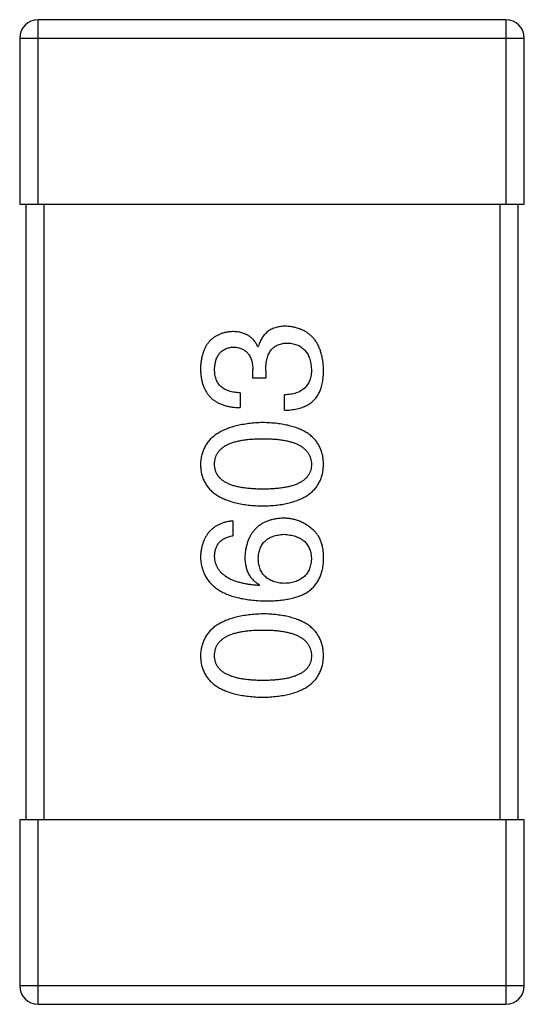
# Model space of a CAD drawing. Header units: millimetres. Extents: x 42 to 554, y 166 to 335.
# Tile 222 of 256: x 406.97 to 407.79, y 271.41 to 273.01. Entities that reach past the tile are written whole.
import ezdxf

# ---------------------------------------------------------------- set-up
doc = ezdxf.new("R2010")
doc.units = ezdxf.units.MM
doc.header["$LTSCALE"] = 30.734
doc.layers.get('0').update_dxf_attribs({"linetype": 'CONTINUOUS'})

msp = doc.modelspace()

# ---------------------------------------------------------------- linework, layer by layer
at = {"linetype": 'Continuous'}
for p, q in [((407, 272.7097), (407, 273.0097)), ((407.76, 273.0097), (407, 273.0097)), ((407.76, 273.0097), (407.76, 272.7097)), ((406.97, 272.9797), (406.97, 272.7097)), ((406.97, 272.9797), (407.79, 272.9797)), ((407.79, 272.7097), (407.79, 272.9797)), ((406.97, 272.7097), (407.79, 272.7097)), ((406.98, 272.7097), (406.98, 271.7097)), ((407.01, 271.7097), (407.01, 272.7097)), ((407.75, 272.7097), (407.75, 271.7097)), ((407.78, 271.7097), (407.78, 272.7097)), ((407.3566, 272.4788), (407.3577, 272.4788)), ((407.349, 272.4274), (407.349, 272.4405)), ((407.3698, 272.4394), (407.3698, 272.4274)), ((407.3698, 272.4274), (407.349, 272.4274)), ((407.3282, 272.4034), (407.3282, 272.3793)), ((407.4004, 272.3749), (407.4004, 272.4001)), ((407.3162, 272.1952), (407.3162, 272.1712)), ((407.3599, 272.0914), (407.3588, 272.0903)), ((406.97, 271.7097), (406.97, 271.4397)), ((407.79, 271.7097), (406.97, 271.7097)), ((407, 271.4097), (407, 271.7097)), ((407.76, 271.7097), (407.76, 271.4097)), ((407.79, 271.4397), (407.79, 271.7097)), ((407.79, 271.4397), (406.97, 271.4397)), ((407, 271.4097), (407.76, 271.4097))]:
    msp.add_line(p, q, dxfattribs=at)
for centre, start, end in [((407, 272.9797), 90, 180), ((407.76, 272.9797), 0, 90), ((407, 271.4397), 180, 270), ((407.76, 271.4397), 270, 0)]:
    msp.add_arc(centre, 0.03, start, end, dxfattribs=at)
for points, knots in [([(407.3151, 272.5028), (407.3131, 272.5026), (407.3092, 272.5023), (407.3036, 272.5012), (407.2984, 272.4998), (407.2935, 272.4979), (407.289, 272.4956), (407.2848, 272.4929), (407.281, 272.4898), (407.2776, 272.4862), (407.2745, 272.4822), (407.2719, 272.4778), (407.2696, 272.4729), (407.2677, 272.4677), (407.2661, 272.462), (407.265, 272.4559), (407.2641, 272.4495), (407.2639, 272.445), (407.2638, 272.4427)], [0, 0, 0, 0, 0.067521, 0.132139, 0.193339, 0.252064, 0.309083, 0.364848, 0.420021, 0.475612, 0.532002, 0.589602, 0.649896, 0.712634, 0.778603, 0.848416, 0.922155, 1, 1, 1, 1]), ([(407.3566, 272.4788), (407.3557, 272.4807), (407.3538, 272.4844), (407.3501, 272.4894), (407.3458, 272.4935), (407.3408, 272.497), (407.3353, 272.4996), (407.3291, 272.5015), (407.3223, 272.5026), (407.3176, 272.5027), (407.3151, 272.5028)], [0, 0, 0, 0, 0.125227, 0.244792, 0.361427, 0.478215, 0.59667, 0.722058, 0.856314, 1, 1, 1, 1]), ([(407.4025, 272.5115), (407.4011, 272.5115), (407.3983, 272.5115), (407.3943, 272.511), (407.3904, 272.5105), (407.3867, 272.5095), (407.3832, 272.5084), (407.3799, 272.507), (407.3767, 272.5053), (407.3738, 272.5034), (407.3711, 272.5012), (407.3686, 272.4988), (407.3663, 272.496), (407.3641, 272.4931), (407.3623, 272.4899), (407.3605, 272.4864), (407.359, 272.4827), (407.3582, 272.4801), (407.3577, 272.4788)], [0, 0, 0, 0, 0.071215, 0.138707, 0.20396, 0.266995, 0.327734, 0.387609, 0.445602, 0.503345, 0.561136, 0.618597, 0.677672, 0.738255, 0.799989, 0.863961, 0.930555, 1, 1, 1, 1]), ([(407.4638, 272.4405), (407.4636, 272.4433), (407.4634, 272.4486), (407.4625, 272.4563), (407.461, 272.4635), (407.4592, 272.4703), (407.457, 272.4765), (407.4542, 272.4822), (407.4511, 272.4875), (407.4475, 272.4922), (407.4434, 272.4964), (407.4389, 272.5001), (407.4339, 272.5033), (407.4285, 272.506), (407.4226, 272.5082), (407.4163, 272.5098), (407.4096, 272.511), (407.4049, 272.5114), (407.4025, 272.5115)], [0, 0, 0, 0, 0.078078, 0.151942, 0.221594, 0.28726, 0.350176, 0.409768, 0.467648, 0.523784, 0.578904, 0.634014, 0.689819, 0.746826, 0.805875, 0.867063, 0.931764, 1, 1, 1, 1]), ([(407.3698, 272.4394), (407.3698, 272.4412), (407.3698, 272.4447), (407.3703, 272.4498), (407.3709, 272.4546), (407.372, 272.4589), (407.3732, 272.463), (407.3747, 272.4667), (407.3766, 272.47), (407.3787, 272.473), (407.3811, 272.4757), (407.3838, 272.478), (407.3868, 272.4799), (407.3901, 272.4815), (407.3936, 272.4827), (407.3974, 272.4836), (407.4015, 272.4841), (407.4044, 272.4842), (407.4058, 272.4842)], [0, 0, 0, 0, 0.082495, 0.159728, 0.232496, 0.300725, 0.365163, 0.425859, 0.483728, 0.538892, 0.592921, 0.646195, 0.699968, 0.754746, 0.811387, 0.870806, 0.933482, 1, 1, 1, 1]), ([(407.4058, 272.4842), (407.4073, 272.4841), (407.4101, 272.4839), (407.4143, 272.4832), (407.4181, 272.4822), (407.4217, 272.4808), (407.4251, 272.4792), (407.4282, 272.4773), (407.4309, 272.475), (407.4335, 272.4725), (407.4358, 272.4697), (407.4378, 272.4665), (407.4395, 272.4631), (407.441, 272.4594), (407.4421, 272.4553), (407.443, 272.451), (407.4437, 272.4464), (407.444, 272.4432), (407.4441, 272.4416)], [0, 0, 0, 0, 0.068514, 0.133941, 0.195994, 0.255362, 0.312994, 0.369441, 0.424687, 0.480522, 0.537148, 0.594801, 0.654411, 0.716817, 0.781981, 0.850498, 0.923306, 1, 1, 1, 1]), ([(407.2867, 272.4416), (407.2868, 272.443), (407.2869, 272.4457), (407.2874, 272.4495), (407.2881, 272.4531), (407.2889, 272.4565), (407.2901, 272.4597), (407.2915, 272.4626), (407.293, 272.4652), (407.2948, 272.4676), (407.2968, 272.4697), (407.2992, 272.4716), (407.3016, 272.4733), (407.3043, 272.4747), (407.3073, 272.4758), (407.3104, 272.4767), (407.3138, 272.4773), (407.3161, 272.4776), (407.3173, 272.4777)], [0, 0, 0, 0, 0.078051, 0.151197, 0.220412, 0.286742, 0.34933, 0.409464, 0.467368, 0.52298, 0.578639, 0.633998, 0.690142, 0.746855, 0.805868, 0.867776, 0.932345, 1, 1, 1, 1]), ([(407.3173, 272.4777), (407.3185, 272.4776), (407.321, 272.4774), (407.3245, 272.4769), (407.3277, 272.4761), (407.3307, 272.475), (407.3335, 272.4737), (407.3361, 272.472), (407.3385, 272.4701), (407.3406, 272.4679), (407.3425, 272.4654), (407.3441, 272.4626), (407.3455, 272.4596), (407.3467, 272.4563), (407.3476, 272.4527), (407.3483, 272.4489), (407.3488, 272.4448), (407.3489, 272.442), (407.349, 272.4405)], [0, 0, 0, 0, 0.067741, 0.131599, 0.192143, 0.249977, 0.306453, 0.361639, 0.416449, 0.471489, 0.527582, 0.584873, 0.644974, 0.70814, 0.77492, 0.845909, 0.920585, 1, 1, 1, 1]), ([(407.2638, 272.4427), (407.2638, 272.4402), (407.264, 272.4353), (407.2649, 272.4282), (407.2662, 272.4216), (407.2681, 272.4154), (407.2704, 272.4098), (407.2732, 272.4046), (407.2765, 272.3998), (407.2803, 272.3956), (407.2846, 272.3919), (407.2894, 272.3886), (407.2947, 272.3859), (407.3005, 272.3835), (407.3068, 272.3817), (407.3135, 272.3804), (407.3207, 272.3796), (407.3257, 272.3794), (407.3282, 272.3793)], [0, 0, 0, 0, 0.073232, 0.142595, 0.207997, 0.270074, 0.329156, 0.386529, 0.441846, 0.496976, 0.551877, 0.607941, 0.665637, 0.725446, 0.788542, 0.855101, 0.925196, 1, 1, 1, 1]), ([(407.3282, 272.4034), (407.3266, 272.4034), (407.3233, 272.4036), (407.3186, 272.4042), (407.3142, 272.4049), (407.3101, 272.4061), (407.3064, 272.4075), (407.303, 272.4092), (407.2998, 272.4111), (407.297, 272.4134), (407.2946, 272.4159), (407.2925, 272.4188), (407.2907, 272.4219), (407.2892, 272.4253), (407.2881, 272.429), (407.2873, 272.4329), (407.2868, 272.4372), (407.2867, 272.4401), (407.2867, 272.4416)], [0, 0, 0, 0, 0.078134, 0.15164, 0.221358, 0.286689, 0.348614, 0.407697, 0.464247, 0.520153, 0.574432, 0.629291, 0.684538, 0.742032, 0.801329, 0.863637, 0.930123, 1, 1, 1, 1]), ([(407.4441, 272.4416), (407.4441, 272.44), (407.444, 272.4368), (407.4435, 272.4322), (407.4426, 272.4279), (407.4414, 272.4239), (407.4399, 272.4202), (407.438, 272.4168), (407.4358, 272.4137), (407.4332, 272.4109), (407.4302, 272.4085), (407.427, 272.4063), (407.4234, 272.4045), (407.4194, 272.403), (407.4151, 272.4018), (407.4105, 272.4009), (407.4056, 272.4003), (407.4021, 272.4001), (407.4004, 272.4001)], [0, 0, 0, 0, 0.071272, 0.13882, 0.201858, 0.262757, 0.320043, 0.376709, 0.431462, 0.486034, 0.541209, 0.597703, 0.65589, 0.717768, 0.782056, 0.850407, 0.92277, 1, 1, 1, 1]), ([(407.4572, 272.4044), (407.4577, 272.4056), (407.4588, 272.4079), (407.4601, 272.4117), (407.4613, 272.4157), (407.4621, 272.4201), (407.4629, 272.4248), (407.4634, 272.4297), (407.4637, 272.435), (407.4637, 272.4386), (407.4638, 272.4405)], [0, 0, 0, 0, 0.101955, 0.208983, 0.322698, 0.44339, 0.570851, 0.70629, 0.84885, 1, 1, 1, 1]), ([(407.4004, 272.3749), (407.4021, 272.375), (407.4056, 272.3751), (407.4107, 272.3756), (407.4156, 272.3763), (407.4203, 272.3771), (407.4247, 272.3783), (407.4288, 272.3795), (407.4327, 272.3811), (407.4364, 272.3828), (407.4399, 272.3848), (407.4431, 272.3869), (407.446, 272.3893), (407.4488, 272.3919), (407.4513, 272.3947), (407.4535, 272.3978), (407.4555, 272.401), (407.4566, 272.4033), (407.4572, 272.4044)], [0, 0, 0, 0, 0.078937, 0.154495, 0.226898, 0.296844, 0.363348, 0.427781, 0.48946, 0.549586, 0.607902, 0.664733, 0.720805, 0.776157, 0.831175, 0.886736, 0.943094, 1, 1, 1, 1]), ([(407.3654, 272.355), (407.3614, 272.3548), (407.3536, 272.3545), (407.3423, 272.3534), (407.3317, 272.3518), (407.3219, 272.3497), (407.3129, 272.3472), (407.3046, 272.3442), (407.2971, 272.3406), (407.2903, 272.3366), (407.2843, 272.3321), (407.279, 272.3272), (407.2745, 272.3217), (407.2708, 272.3157), (407.2679, 272.3093), (407.2656, 272.3024), (407.2642, 272.295), (407.2639, 272.2899), (407.2638, 272.2873)], [0, 0, 0, 0, 0.088475, 0.171606, 0.249595, 0.322626, 0.391327, 0.455765, 0.516374, 0.573675, 0.628522, 0.681161, 0.732559, 0.783563, 0.83504, 0.887639, 0.942585, 1, 1, 1, 1]), ([(407.4638, 272.2873), (407.4636, 272.2899), (407.4634, 272.2951), (407.4621, 272.3026), (407.4601, 272.3096), (407.4573, 272.3161), (407.4538, 272.3222), (407.4495, 272.3277), (407.4444, 272.3327), (407.4386, 272.3372), (407.432, 272.3412), (407.4247, 272.3446), (407.4167, 272.3476), (407.4078, 272.3501), (407.3983, 272.3521), (407.388, 272.3536), (407.3769, 272.3546), (407.3693, 272.3549), (407.3654, 272.355)], [0, 0, 0, 0, 0.059134, 0.115603, 0.169236, 0.221572, 0.273254, 0.32474, 0.377319, 0.431815, 0.488555, 0.548609, 0.612242, 0.680182, 0.75251, 0.829782, 0.91231, 1, 1, 1, 1]), ([(407.2867, 272.2873), (407.2868, 272.2889), (407.2869, 272.2922), (407.2878, 272.297), (407.2893, 272.3014), (407.2915, 272.3055), (407.2943, 272.3093), (407.2977, 272.3127), (407.3018, 272.3158), (407.3064, 272.3186), (407.3117, 272.321), (407.3176, 272.3231), (407.324, 272.3249), (407.3311, 272.3263), (407.3388, 272.3274), (407.3471, 272.3282), (407.3561, 272.3287), (407.3622, 272.3288), (407.3654, 272.3288)], [0, 0, 0, 0, 0.050604, 0.098688, 0.145699, 0.191791, 0.238625, 0.286717, 0.337546, 0.391814, 0.449755, 0.512106, 0.579685, 0.652048, 0.730262, 0.814146, 0.904281, 1, 1, 1, 1]), ([(407.3654, 272.3288), (407.3685, 272.3288), (407.3746, 272.3287), (407.3834, 272.3282), (407.3916, 272.3274), (407.3992, 272.3263), (407.4063, 272.3249), (407.4127, 272.3231), (407.4185, 272.321), (407.4238, 272.3186), (407.4284, 272.3158), (407.4325, 272.3127), (407.436, 272.3093), (407.4388, 272.3055), (407.4411, 272.3014), (407.4427, 272.297), (407.4438, 272.2922), (407.444, 272.2889), (407.4441, 272.2873)], [0, 0, 0, 0, 0.094834, 0.184067, 0.267029, 0.344713, 0.417334, 0.484367, 0.546941, 0.604717, 0.65953, 0.710539, 0.759381, 0.806382, 0.853027, 0.900623, 0.949121, 1, 1, 1, 1]), ([(407.2638, 272.2873), (407.2639, 272.2846), (407.2641, 272.2794), (407.2654, 272.2719), (407.2675, 272.2649), (407.2704, 272.2584), (407.274, 272.2524), (407.2785, 272.2468), (407.2837, 272.2418), (407.2897, 272.2374), (407.2965, 272.2334), (407.3041, 272.2299), (407.3124, 272.2269), (407.3215, 272.2244), (407.3314, 272.2224), (407.342, 272.2209), (407.3534, 272.2199), (407.3613, 272.2196), (407.3654, 272.2195)], [0, 0, 0, 0, 0.057911, 0.113262, 0.165956, 0.217443, 0.268511, 0.319665, 0.372, 0.426129, 0.483365, 0.543779, 0.607756, 0.676562, 0.749704, 0.827713, 0.911177, 1, 1, 1, 1]), ([(407.3654, 272.2468), (407.3622, 272.2469), (407.3561, 272.2469), (407.3471, 272.2474), (407.3388, 272.2482), (407.3311, 272.2492), (407.3241, 272.2507), (407.3176, 272.2523), (407.3117, 272.2544), (407.3065, 272.2568), (407.3018, 272.2595), (407.2977, 272.2625), (407.2943, 272.2658), (407.2915, 272.2695), (407.2893, 272.2735), (407.2878, 272.2778), (407.2869, 272.2824), (407.2868, 272.2856), (407.2867, 272.2873)], [0, 0, 0, 0, 0.096452, 0.187278, 0.271765, 0.350519, 0.423437, 0.491321, 0.554011, 0.612224, 0.666281, 0.717003, 0.764884, 0.811423, 0.856783, 0.902993, 0.950236, 1, 1, 1, 1]), ([(407.3654, 272.2195), (407.3693, 272.2196), (407.3769, 272.2199), (407.388, 272.2209), (407.3983, 272.2224), (407.4078, 272.2244), (407.4167, 272.2269), (407.4247, 272.2299), (407.432, 272.2334), (407.4386, 272.2374), (407.4444, 272.2418), (407.4495, 272.2469), (407.4538, 272.2524), (407.4573, 272.2584), (407.4601, 272.2649), (407.4621, 272.2719), (407.4634, 272.2794), (407.4636, 272.2846), (407.4638, 272.2873)], [0, 0, 0, 0, 0.087693, 0.170223, 0.247496, 0.319826, 0.387768, 0.451403, 0.511459, 0.568358, 0.622671, 0.675251, 0.726739, 0.778422, 0.830759, 0.884394, 0.940865, 1, 1, 1, 1]), ([(407.4441, 272.2873), (407.444, 272.2856), (407.4439, 272.2824), (407.443, 272.2778), (407.4415, 272.2735), (407.4392, 272.2695), (407.4364, 272.2658), (407.433, 272.2625), (407.429, 272.2595), (407.4243, 272.2568), (407.4191, 272.2544), (407.4132, 272.2523), (407.4067, 272.2507), (407.3996, 272.2492), (407.392, 272.2482), (407.3836, 272.2474), (407.3747, 272.2469), (407.3686, 272.2469), (407.3654, 272.2468)], [0, 0, 0, 0, 0.049766, 0.097012, 0.143225, 0.188786, 0.235079, 0.282962, 0.333687, 0.387747, 0.445963, 0.508657, 0.576545, 0.649868, 0.72822, 0.812712, 0.903543, 1, 1, 1, 1]), ([(407.3162, 272.1952), (407.3142, 272.195), (407.3103, 272.1945), (407.3047, 272.1932), (407.2994, 272.1916), (407.2945, 272.1896), (407.2899, 272.1873), (407.2858, 272.1846), (407.2819, 272.1815), (407.2784, 272.1781), (407.2753, 272.1742), (407.2726, 272.17), (407.2702, 272.1655), (407.2682, 272.1605), (407.2665, 272.1552), (407.2652, 272.1496), (407.2643, 272.1436), (407.2639, 272.1394), (407.2638, 272.1373)], [0, 0, 0, 0, 0.06947, 0.136096, 0.199592, 0.260665, 0.319672, 0.377156, 0.433415, 0.489984, 0.546535, 0.604276, 0.663499, 0.725182, 0.788953, 0.855683, 0.926216, 1, 1, 1, 1]), ([(407.3982, 272.1996), (407.3958, 272.1995), (407.3913, 272.1992), (407.3846, 272.1982), (407.3784, 272.1968), (407.3726, 272.195), (407.3672, 272.1927), (407.3623, 272.1899), (407.3577, 272.1867), (407.3536, 272.183), (407.3499, 272.1788), (407.3465, 272.1743), (407.3438, 272.1692), (407.3413, 272.1637), (407.3393, 272.1577), (407.3377, 272.1513), (407.3365, 272.1445), (407.3361, 272.1397), (407.3359, 272.1373)], [0, 0, 0, 0, 0.071527, 0.139094, 0.20346, 0.264939, 0.323904, 0.381383, 0.437591, 0.493343, 0.549401, 0.606085, 0.664838, 0.725424, 0.788712, 0.855452, 0.925772, 1, 1, 1, 1]), ([(407.4474, 272.1799), (407.4456, 272.1815), (407.4422, 272.1846), (407.4366, 272.1886), (407.4308, 272.192), (407.4247, 272.1948), (407.4184, 272.1969), (407.4119, 272.1985), (407.4051, 272.1994), (407.4005, 272.1995), (407.3982, 272.1996)], [0, 0, 0, 0, 0.129393, 0.255335, 0.378531, 0.500878, 0.622934, 0.746191, 0.87096, 1, 1, 1, 1]), ([(407.4638, 272.1307), (407.4638, 272.1335), (407.4639, 272.139), (407.4633, 272.1467), (407.4621, 272.1539), (407.4603, 272.1604), (407.458, 272.1663), (407.4551, 272.1715), (407.4516, 272.1761), (407.4488, 272.1787), (407.4474, 272.1799)], [0, 0, 0, 0, 0.156782, 0.301945, 0.436395, 0.561474, 0.678489, 0.78853, 0.894967, 1, 1, 1, 1]), ([(407.2867, 272.1373), (407.2868, 272.1396), (407.2869, 272.1439), (407.2884, 272.15), (407.2907, 272.1554), (407.2939, 272.1601), (407.2982, 272.1641), (407.3034, 272.1672), (407.3095, 272.1697), (407.3139, 272.1707), (407.3162, 272.1712)], [0, 0, 0, 0, 0.136586, 0.261496, 0.378089, 0.490612, 0.605522, 0.725767, 0.8561, 1, 1, 1, 1]), ([(407.3577, 272.134), (407.3578, 272.1355), (407.3579, 272.1384), (407.3586, 272.1427), (407.3594, 272.1467), (407.3607, 272.1504), (407.3622, 272.1538), (407.364, 272.157), (407.3662, 272.1599), (407.3686, 272.1625), (407.3714, 272.1648), (407.3745, 272.1669), (407.3779, 272.1686), (407.3816, 272.1702), (407.3856, 272.1713), (407.3898, 272.1723), (407.3944, 272.173), (407.3976, 272.1732), (407.3993, 272.1734)], [0, 0, 0, 0, 0.069884, 0.136529, 0.199638, 0.259844, 0.317774, 0.374356, 0.430026, 0.485148, 0.5409, 0.597889, 0.657472, 0.718614, 0.783613, 0.85129, 0.923712, 1, 1, 1, 1]), ([(407.3993, 272.1734), (407.401, 272.1732), (407.4044, 272.173), (407.4092, 272.1723), (407.4138, 272.1714), (407.418, 272.1702), (407.4219, 272.1688), (407.4255, 272.167), (407.4288, 272.1651), (407.4318, 272.1628), (407.4345, 272.1602), (407.4368, 272.1574), (407.4388, 272.1544), (407.4405, 272.151), (407.4419, 272.1474), (407.443, 272.1436), (407.4437, 272.1394), (407.444, 272.1366), (407.4441, 272.1351)], [0, 0, 0, 0, 0.078863, 0.153308, 0.223539, 0.289857, 0.35341, 0.413572, 0.471721, 0.528235, 0.584279, 0.638781, 0.69466, 0.751251, 0.809198, 0.869697, 0.933318, 1, 1, 1, 1]), ([(407.2638, 272.1373), (407.2639, 272.1345), (407.2643, 272.1289), (407.2657, 272.1209), (407.268, 272.1135), (407.2711, 272.1065), (407.2749, 272.1001), (407.2796, 272.0942), (407.2851, 272.0889), (407.2914, 272.0841), (407.2984, 272.0799), (407.3063, 272.0761), (407.3149, 272.0729), (407.3244, 272.0704), (407.3346, 272.0682), (407.3456, 272.0667), (407.3574, 272.0655), (407.3656, 272.0653), (407.3698, 272.0652)], [0, 0, 0, 0, 0.058957, 0.115262, 0.16907, 0.221312, 0.273147, 0.324961, 0.377649, 0.432026, 0.488925, 0.549039, 0.612912, 0.680653, 0.753056, 0.830314, 0.912483, 1, 1, 1, 1]), ([(407.3588, 272.0903), (407.356, 272.0905), (407.3505, 272.0909), (407.3426, 272.0919), (407.3351, 272.0932), (407.3282, 272.0948), (407.3218, 272.0967), (407.316, 272.0988), (407.3106, 272.1013), (407.3058, 272.1041), (407.3016, 272.1072), (407.2978, 272.1106), (407.2946, 272.1143), (407.292, 272.1183), (407.2898, 272.1226), (407.2882, 272.1273), (407.2871, 272.1322), (407.2868, 272.1356), (407.2867, 272.1373)], [0, 0, 0, 0, 0.089218, 0.173709, 0.252753, 0.326963, 0.397099, 0.462534, 0.524018, 0.582178, 0.637235, 0.689955, 0.741228, 0.791618, 0.841661, 0.892925, 0.945259, 1, 1, 1, 1]), ([(407.3359, 272.1373), (407.3359, 272.1347), (407.3361, 272.1296), (407.3372, 272.1222), (407.3391, 272.1155), (407.3417, 272.1094), (407.3451, 272.1039), (407.3493, 272.099), (407.3543, 272.0948), (407.358, 272.0925), (407.3599, 272.0914)], [0, 0, 0, 0, 0.144617, 0.279572, 0.40596, 0.526097, 0.64389, 0.760003, 0.877724, 1, 1, 1, 1]), ([(407.4004, 272.0936), (407.3987, 272.0937), (407.3954, 272.0939), (407.3907, 272.0946), (407.3863, 272.0956), (407.3822, 272.0969), (407.3784, 272.0984), (407.3749, 272.1002), (407.3717, 272.1023), (407.3689, 272.1047), (407.3664, 272.1074), (407.3642, 272.1104), (407.3623, 272.1136), (407.3607, 272.1172), (407.3595, 272.121), (407.3586, 272.1251), (407.3579, 272.1295), (407.3578, 272.1325), (407.3577, 272.134)], [0, 0, 0, 0, 0.076072, 0.148369, 0.216753, 0.281358, 0.342792, 0.401604, 0.458929, 0.514444, 0.569818, 0.625343, 0.681554, 0.739608, 0.800134, 0.863477, 0.929547, 1, 1, 1, 1]), ([(407.4441, 272.1351), (407.444, 272.1335), (407.4439, 272.1304), (407.4432, 272.1259), (407.4423, 272.1217), (407.441, 272.1178), (407.4394, 272.1141), (407.4375, 272.1108), (407.4353, 272.1077), (407.4326, 272.105), (407.4297, 272.1025), (407.4265, 272.1004), (407.4229, 272.0985), (407.419, 272.0969), (407.4148, 272.0956), (407.4103, 272.0946), (407.4054, 272.0939), (407.4021, 272.0937), (407.4004, 272.0936)], [0, 0, 0, 0, 0.070403, 0.137196, 0.200053, 0.260887, 0.31876, 0.37535, 0.430743, 0.485927, 0.541678, 0.598832, 0.657726, 0.719441, 0.783504, 0.851852, 0.923533, 1, 1, 1, 1]), ([(407.4375, 272.0794), (407.4395, 272.0809), (407.4435, 272.0838), (407.4487, 272.089), (407.4531, 272.0947), (407.4568, 272.1009), (407.4597, 272.1076), (407.4618, 272.1149), (407.4633, 272.1226), (407.4636, 272.128), (407.4638, 272.1307)], [0, 0, 0, 0, 0.125033, 0.246266, 0.36603, 0.485265, 0.606781, 0.732144, 0.862551, 1, 1, 1, 1]), ([(407.3698, 272.0652), (407.3733, 272.0652), (407.3802, 272.0652), (407.3902, 272.066), (407.3996, 272.067), (407.4084, 272.0686), (407.4166, 272.0706), (407.4242, 272.073), (407.4312, 272.0759), (407.4354, 272.0782), (407.4375, 272.0794)], [0, 0, 0, 0, 0.151498, 0.29521, 0.430242, 0.557137, 0.677306, 0.790845, 0.898111, 1, 1, 1, 1]), ([(407.3654, 272.0442), (407.3614, 272.044), (407.3536, 272.0436), (407.3423, 272.0425), (407.3317, 272.0409), (407.3219, 272.0388), (407.3129, 272.0363), (407.3046, 272.0333), (407.2971, 272.0298), (407.2903, 272.0257), (407.2843, 272.0213), (407.279, 272.0163), (407.2745, 272.0108), (407.2708, 272.0049), (407.2679, 271.9984), (407.2656, 271.9915), (407.2642, 271.9841), (407.2639, 271.979), (407.2638, 271.9764)], [0, 0, 0, 0, 0.088475, 0.171606, 0.249595, 0.322626, 0.391327, 0.455765, 0.516374, 0.573675, 0.628522, 0.681161, 0.732559, 0.783563, 0.83504, 0.887639, 0.942585, 1, 1, 1, 1]), ([(407.4638, 271.9764), (407.4636, 271.979), (407.4634, 271.9842), (407.4621, 271.9917), (407.4601, 271.9987), (407.4573, 272.0053), (407.4538, 272.0113), (407.4495, 272.0168), (407.4444, 272.0218), (407.4386, 272.0263), (407.432, 272.0303), (407.4247, 272.0338), (407.4167, 272.0368), (407.4078, 272.0392), (407.3983, 272.0413), (407.388, 272.0427), (407.3769, 272.0438), (407.3693, 272.044), (407.3654, 272.0442)], [0, 0, 0, 0, 0.059134, 0.115603, 0.169236, 0.221572, 0.273254, 0.32474, 0.377319, 0.431815, 0.488555, 0.548609, 0.612242, 0.680182, 0.75251, 0.829782, 0.91231, 1, 1, 1, 1]), ([(407.2867, 271.9764), (407.2868, 271.9781), (407.2869, 271.9813), (407.2878, 271.9861), (407.2893, 271.9905), (407.2915, 271.9947), (407.2943, 271.9984), (407.2977, 272.0018), (407.3018, 272.0049), (407.3064, 272.0077), (407.3117, 272.0101), (407.3176, 272.0122), (407.324, 272.014), (407.3311, 272.0154), (407.3388, 272.0166), (407.3471, 272.0174), (407.3561, 272.0178), (407.3622, 272.0179), (407.3654, 272.0179)], [0, 0, 0, 0, 0.050604, 0.098688, 0.145699, 0.191791, 0.238625, 0.286717, 0.337546, 0.391814, 0.449755, 0.512106, 0.579685, 0.652048, 0.730262, 0.814146, 0.904281, 1, 1, 1, 1]), ([(407.3654, 272.0179), (407.3685, 272.0179), (407.3746, 272.0178), (407.3834, 272.0174), (407.3916, 272.0166), (407.3992, 272.0154), (407.4063, 272.014), (407.4127, 272.0122), (407.4185, 272.0101), (407.4238, 272.0077), (407.4284, 272.0049), (407.4325, 272.0018), (407.436, 271.9984), (407.4388, 271.9946), (407.4411, 271.9905), (407.4427, 271.9861), (407.4438, 271.9814), (407.444, 271.9781), (407.4441, 271.9764)], [0, 0, 0, 0, 0.094834, 0.184067, 0.267029, 0.344713, 0.417334, 0.484367, 0.546941, 0.604717, 0.65953, 0.710539, 0.759381, 0.806382, 0.853027, 0.900623, 0.949121, 1, 1, 1, 1]), ([(407.2638, 271.9764), (407.2639, 271.9737), (407.2641, 271.9686), (407.2654, 271.9611), (407.2675, 271.9541), (407.2704, 271.9475), (407.274, 271.9415), (407.2785, 271.936), (407.2837, 271.931), (407.2897, 271.9265), (407.2965, 271.9225), (407.3041, 271.919), (407.3124, 271.916), (407.3215, 271.9136), (407.3314, 271.9115), (407.342, 271.9101), (407.3534, 271.909), (407.3613, 271.9088), (407.3654, 271.9086)], [0, 0, 0, 0, 0.057911, 0.113262, 0.165956, 0.217443, 0.268511, 0.319665, 0.372, 0.426129, 0.483365, 0.543779, 0.607756, 0.676562, 0.749704, 0.827713, 0.911177, 1, 1, 1, 1]), ([(407.3654, 271.936), (407.3622, 271.936), (407.3561, 271.936), (407.3471, 271.9365), (407.3388, 271.9373), (407.3311, 271.9383), (407.3241, 271.9398), (407.3176, 271.9415), (407.3117, 271.9436), (407.3065, 271.9459), (407.3018, 271.9486), (407.2977, 271.9516), (407.2943, 271.955), (407.2915, 271.9586), (407.2893, 271.9626), (407.2878, 271.9669), (407.2869, 271.9716), (407.2868, 271.9748), (407.2867, 271.9764)], [0, 0, 0, 0, 0.096452, 0.187278, 0.271765, 0.350519, 0.423437, 0.491321, 0.554011, 0.612224, 0.666281, 0.717003, 0.764884, 0.811423, 0.856783, 0.902993, 0.950236, 1, 1, 1, 1]), ([(407.3654, 271.9086), (407.3693, 271.9088), (407.3769, 271.909), (407.388, 271.9101), (407.3983, 271.9115), (407.4078, 271.9135), (407.4167, 271.916), (407.4247, 271.919), (407.432, 271.9225), (407.4386, 271.9265), (407.4444, 271.931), (407.4495, 271.936), (407.4538, 271.9415), (407.4573, 271.9475), (407.4601, 271.9541), (407.4621, 271.9611), (407.4634, 271.9686), (407.4636, 271.9737), (407.4638, 271.9764)], [0, 0, 0, 0, 0.087693, 0.170223, 0.247496, 0.319826, 0.387768, 0.451403, 0.511459, 0.568358, 0.622671, 0.675251, 0.726739, 0.778422, 0.830759, 0.884394, 0.940865, 1, 1, 1, 1]), ([(407.4441, 271.9764), (407.444, 271.9748), (407.4439, 271.9716), (407.443, 271.9669), (407.4415, 271.9626), (407.4392, 271.9586), (407.4364, 271.9549), (407.433, 271.9516), (407.429, 271.9486), (407.4243, 271.9459), (407.4191, 271.9436), (407.4132, 271.9415), (407.4067, 271.9398), (407.3996, 271.9384), (407.392, 271.9373), (407.3836, 271.9365), (407.3747, 271.936), (407.3686, 271.936), (407.3654, 271.936)], [0, 0, 0, 0, 0.049766, 0.097012, 0.143225, 0.188786, 0.235079, 0.282962, 0.333687, 0.387747, 0.445963, 0.508657, 0.576545, 0.649868, 0.72822, 0.812712, 0.903543, 1, 1, 1, 1])]:
    msp.add_open_spline(points, degree=3, knots=knots, dxfattribs=at)

doc.saveas('drawing.dxf')
